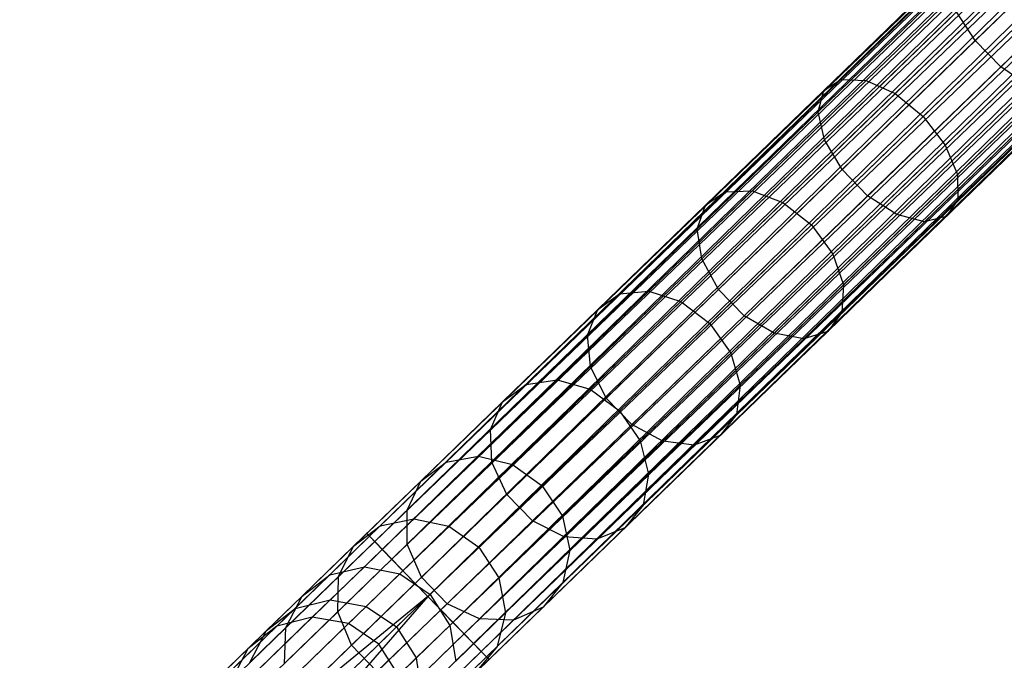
# Model space of a CAD drawing. Extents: x -102 to 102, y -101 to 102.
# Tile 28 of 256: x -62.49 to -51.35, y -56.88 to -49.63. Entities that reach past the tile are written whole.
import ezdxf

# ---------------------------------------------------------------- set-up
doc = ezdxf.new("R2010")
doc.units = 0
doc.header["$LTSCALE"] = 25.4
doc.layers.get('0').update_dxf_attribs({"linetype": 'CONTINUOUS'})

# ---------------------------------------------------------------- blocks, each defined once
blk = doc.blocks.new('NL2500011659_STL')
at = {"color": 0}
for p, q in [((-58.564, -55.445, -7.395), (-31.728, -29.423, -7.605)), ((-31.728, -29.423, -7.395), (-58.564, -55.445, -7.395)), ((-58.564, -55.445, -7.395), (-31.728, -29.423, -7.605)), ((-31.728, -29.423, -7.395), (-58.564, -55.445, -7.395)), ((-31.728, -29.423, -7.605), (-58.534, -55.476, -7.809)), ((-31.728, -29.423, -7.605), (-58.534, -55.476, -7.809)), ((-31.698, -29.454, -7.191), (-58.564, -55.445, -7.395)), ((-31.698, -29.454, -7.191), (-58.564, -55.445, -7.395)), ((-31.698, -29.454, -7.809), (-58.534, -55.476, -7.809)), ((-31.698, -29.454, -7.809), (-58.534, -55.476, -7.809)), ((-58.534, -55.476, -7.809), (-31.639, -29.515, -8)), ((-58.534, -55.476, -7.809), (-31.639, -29.515, -8)), ((-58.475, -55.537, -7), (-31.698, -29.454, -7.191)), ((-58.475, -55.537, -7), (-31.698, -29.454, -7.191)), ((-31.639, -29.515, -7), (-58.475, -55.537, -7)), ((-31.639, -29.515, -7), (-58.475, -55.537, -7)), ((-31.639, -29.515, -8), (-58.389, -55.625, -8.169)), ((-31.639, -29.515, -8), (-58.389, -55.625, -8.169)), ((-31.553, -29.603, -6.831), (-58.475, -55.537, -7)), ((-31.553, -29.603, -6.831), (-58.475, -55.537, -7)), ((-31.553, -29.603, -8.169), (-58.389, -55.625, -8.169)), ((-31.553, -29.603, -8.169), (-58.389, -55.625, -8.169)), ((-58.281, -55.737, -6.691), (-31.553, -29.603, -6.831)), ((-58.281, -55.737, -6.691), (-31.553, -29.603, -6.831)), ((-58.389, -55.625, -8.169), (-31.445, -29.715, -8.309)), ((-58.389, -55.625, -8.169), (-31.445, -29.715, -8.309)), ((-31.445, -29.715, -6.691), (-58.281, -55.737, -6.691)), ((-31.445, -29.715, -6.691), (-58.281, -55.737, -6.691)), ((-31.445, -29.715, -8.309), (-58.155, -55.867, -8.414)), ((-31.445, -29.715, -8.309), (-58.155, -55.867, -8.414)), ((-31.319, -29.845, -6.586), (-58.281, -55.737, -6.691)), ((-31.319, -29.845, -6.586), (-58.281, -55.737, -6.691)), ((-31.319, -29.845, -8.414), (-58.155, -55.867, -8.414)), ((-31.319, -29.845, -8.414), (-58.155, -55.867, -8.414)), ((-58.017, -56.01, -6.522), (-31.319, -29.845, -6.586)), ((-58.017, -56.01, -6.522), (-31.319, -29.845, -6.586)), ((-58.155, -55.867, -8.414), (-31.18, -29.988, -8.478)), ((-58.155, -55.867, -8.414), (-31.18, -29.988, -8.478)), ((-31.18, -29.988, -6.522), (-58.017, -56.01, -6.522)), ((-31.18, -29.988, -6.522), (-58.017, -56.01, -6.522)), ((-31.18, -29.988, -8.478), (-57.872, -56.159, -8.5)), ((-31.18, -29.988, -8.478), (-57.872, -56.159, -8.5)), ((-31.036, -30.137, -6.5), (-57.872, -56.159, -6.5)), ((-31.036, -30.137, -6.5), (-57.872, -56.159, -6.5)), ((-31.036, -30.137, -8.5), (-57.872, -56.159, -8.5)), ((-31.036, -30.137, -8.5), (-57.872, -56.159, -8.5)), ((-30.891, -30.286, -8.478), (-57.872, -56.159, -8.5)), ((-30.891, -30.286, -8.478), (-57.872, -56.159, -8.5)), ((-30.891, -30.286, -6.522), (-57.727, -56.308, -6.522)), ((-30.891, -30.286, -6.522), (-57.727, -56.308, -6.522)), ((-30.891, -30.286, -8.478), (-57.589, -56.451, -8.414)), ((-30.891, -30.286, -8.478), (-57.589, -56.451, -8.414)), ((-30.753, -30.429, -6.586), (-57.727, -56.308, -6.522)), ((-30.753, -30.429, -6.586), (-57.727, -56.308, -6.522)), ((-30.753, -30.429, -8.414), (-57.589, -56.451, -8.414)), ((-30.753, -30.429, -8.414), (-57.589, -56.451, -8.414)), ((-57.463, -56.581, -6.691), (-30.753, -30.429, -6.586)), ((-57.463, -56.581, -6.691), (-30.753, -30.429, -6.586)), ((-57.589, -56.451, -8.414), (-30.626, -30.559, -8.309)), ((-57.589, -56.451, -8.414), (-30.626, -30.559, -8.309)), ((-30.626, -30.559, -6.691), (-57.463, -56.581, -6.691)), ((-30.626, -30.559, -6.691), (-57.463, -56.581, -6.691)), ((-30.626, -30.559, -8.309), (-57.355, -56.692, -8.169)), ((-30.626, -30.559, -8.309), (-57.355, -56.692, -8.169)), ((-30.518, -30.67, -6.831), (-57.463, -56.581, -6.691)), ((-30.518, -30.67, -6.831), (-57.463, -56.581, -6.691)), ((-30.518, -30.67, -8.169), (-57.355, -56.692, -8.169)), ((-30.518, -30.67, -8.169), (-57.355, -56.692, -8.169)), ((-57.355, -56.692, -8.169), (-30.433, -30.759, -8)), ((-57.355, -56.692, -8.169), (-30.433, -30.759, -8)), ((-57.269, -56.781, -7), (-30.518, -30.67, -6.831)), ((-57.269, -56.781, -7), (-30.518, -30.67, -6.831)), ((-30.433, -30.759, -7), (-57.269, -56.781, -7)), ((-30.433, -30.759, -7), (-57.269, -56.781, -7)), ((-30.433, -30.759, -8), (-57.21, -56.842, -7.809)), ((-30.433, -30.759, -8), (-57.21, -56.842, -7.809)), ((-30.374, -30.82, -7.191), (-57.269, -56.781, -7)), ((-30.374, -30.82, -7.191), (-57.269, -56.781, -7)), ((-30.374, -30.82, -7.809), (-57.21, -56.842, -7.809)), ((-30.374, -30.82, -7.809), (-57.21, -56.842, -7.809)), ((-57.21, -56.842, -7.809), (-30.343, -30.851, -7.605)), ((-57.21, -56.842, -7.809), (-30.343, -30.851, -7.605)), ((-57.18, -56.873, -7.395), (-30.374, -30.82, -7.191)), ((-57.18, -56.873, -7.395), (-30.374, -30.82, -7.191)), ((-30.343, -30.851, -7.395), (-57.18, -56.873, -7.395)), ((-30.343, -30.851, -7.605), (-57.18, -56.873, -7.395)), ((-30.343, -30.851, -7.605), (-57.18, -56.873, -7.395)), ((-30.343, -30.851, -7.395), (-57.18, -56.873, -7.395)), ((-51.675, -49.861, -306.28), (-50.077, -48.311, -307.232)), ((-51.675, -49.861, -306.28), (-50.077, -48.311, -307.232)), ((-51.386, -50.159, -306.28), (-49.788, -48.61, -307.232)), ((-51.386, -50.159, -306.28), (-49.788, -48.61, -307.232)), ((-53.197, -50.301, -304), (-51.781, -48.928, -305.128)), ((-53.197, -50.301, -304), (-51.781, -48.928, -305.128)), ((-53.389, -50.427, -304.346), (-51.943, -49.025, -305.498)), ((-53.389, -50.427, -304.346), (-51.943, -49.025, -305.498)), ((-52.911, -50.313, -303.698), (-51.521, -48.965, -304.806)), ((-52.911, -50.313, -303.698), (-51.521, -48.965, -304.806)), ((-52.581, -50.462, -303.493), (-51.208, -49.131, -304.587)), ((-52.581, -50.462, -303.493), (-51.208, -49.131, -304.587)), ((-53.455, -50.669, -304.678), (-51.98, -49.24, -305.852)), ((-53.455, -50.669, -304.678), (-51.98, -49.24, -305.852)), ((-50.898, -49.396, -304.509), (-52.264, -50.721, -303.421)), ((-50.898, -49.396, -304.509), (-52.264, -50.721, -303.421)), ((-53.382, -50.986, -304.937), (-51.886, -49.535, -306.129)), ((-53.382, -50.986, -304.937), (-51.886, -49.535, -306.129)), ((-51.675, -49.861, -306.28), (-51.886, -49.535, -306.129)), ((-51.675, -49.861, -306.28), (-51.886, -49.535, -306.129)), ((-52.015, -51.046, -303.493), (-50.642, -49.715, -304.587)), ((-52.015, -51.046, -303.493), (-50.642, -49.715, -304.587)), ((-53.184, -51.323, -305.078), (-51.675, -49.861, -306.28)), ((-53.184, -51.323, -305.078), (-51.675, -49.861, -306.28)), ((-51.386, -50.159, -306.28), (-51.675, -49.861, -306.28)), ((-51.386, -50.159, -306.28), (-51.675, -49.861, -306.28)), ((-51.876, -51.38, -303.698), (-50.486, -50.032, -304.806)), ((-51.876, -51.38, -303.698), (-50.486, -50.032, -304.806)), ((-52.894, -51.622, -305.078), (-51.386, -50.159, -306.28)), ((-52.894, -51.622, -305.078), (-51.386, -50.159, -306.28)), ((-51.067, -50.379, -306.129), (-51.386, -50.159, -306.28)), ((-51.067, -50.379, -306.129), (-51.386, -50.159, -306.28)), ((-54.51, -51.574, -302.652), (-53.197, -50.301, -304)), ((-54.51, -51.574, -302.652), (-53.197, -50.301, -304)), ((-54.2, -51.563, -302.375), (-52.911, -50.313, -303.698)), ((-54.2, -51.563, -302.375), (-52.911, -50.313, -303.698)), ((-53.389, -50.427, -304.346), (-53.197, -50.301, -304)), ((-53.389, -50.427, -304.346), (-53.197, -50.301, -304)), ((-53.197, -50.301, -304), (-52.911, -50.313, -303.698)), ((-53.197, -50.301, -304), (-52.911, -50.313, -303.698)), ((-52.911, -50.313, -303.698), (-52.581, -50.462, -303.493)), ((-52.911, -50.313, -303.698), (-52.581, -50.462, -303.493)), ((-52.564, -51.83, -304.937), (-51.067, -50.379, -306.129)), ((-52.564, -51.83, -304.937), (-51.067, -50.379, -306.129)), ((-51.873, -51.666, -304), (-50.457, -50.293, -305.128)), ((-51.873, -51.666, -304), (-50.457, -50.293, -305.128)), ((-54.73, -51.727, -302.97), (-53.389, -50.427, -304.346)), ((-54.73, -51.727, -302.97), (-53.389, -50.427, -304.346)), ((-53.854, -51.696, -302.187), (-52.581, -50.462, -303.493)), ((-53.854, -51.696, -302.187), (-52.581, -50.462, -303.493)), ((-53.455, -50.669, -304.678), (-53.389, -50.427, -304.346)), ((-53.455, -50.669, -304.678), (-53.389, -50.427, -304.346)), ((-52.581, -50.462, -303.493), (-52.264, -50.721, -303.421)), ((-52.581, -50.462, -303.493), (-52.264, -50.721, -303.421)), ((-52.249, -51.913, -304.678), (-50.775, -50.483, -305.852)), ((-52.249, -51.913, -304.678), (-50.775, -50.483, -305.852)), ((-52.004, -51.855, -304.346), (-50.559, -50.453, -305.498)), ((-52.004, -51.855, -304.346), (-50.559, -50.453, -305.498)), ((-54.822, -51.995, -303.274), (-53.455, -50.669, -304.678)), ((-54.822, -51.995, -303.274), (-53.455, -50.669, -304.678)), ((-53.382, -50.986, -304.937), (-53.455, -50.669, -304.678)), ((-53.382, -50.986, -304.937), (-53.455, -50.669, -304.678)), ((-52.264, -50.721, -303.421), (-53.531, -51.95, -302.12)), ((-52.264, -50.721, -303.421), (-53.531, -51.95, -302.12)), ((-52.264, -50.721, -303.421), (-52.015, -51.046, -303.493)), ((-52.264, -50.721, -303.421), (-52.015, -51.046, -303.493)), ((-54.77, -52.332, -303.512), (-53.382, -50.986, -304.937)), ((-54.77, -52.332, -303.512), (-53.382, -50.986, -304.937)), ((-53.184, -51.323, -305.078), (-53.382, -50.986, -304.937)), ((-53.184, -51.323, -305.078), (-53.382, -50.986, -304.937)), ((-53.288, -52.28, -302.187), (-52.015, -51.046, -303.493)), ((-53.288, -52.28, -302.187), (-52.015, -51.046, -303.493)), ((-52.015, -51.046, -303.493), (-51.876, -51.38, -303.698)), ((-52.015, -51.046, -303.493), (-51.876, -51.38, -303.698)), ((-54.583, -52.68, -303.642), (-53.184, -51.323, -305.078)), ((-54.583, -52.68, -303.642), (-53.184, -51.323, -305.078)), ((-52.894, -51.622, -305.078), (-53.184, -51.323, -305.078)), ((-52.894, -51.622, -305.078), (-53.184, -51.323, -305.078)), ((-53.166, -52.63, -302.375), (-51.876, -51.38, -303.698)), ((-53.166, -52.63, -302.375), (-51.876, -51.38, -303.698)), ((-51.876, -51.38, -303.698), (-51.873, -51.666, -304)), ((-51.876, -51.38, -303.698), (-51.873, -51.666, -304)), ((-55.703, -52.731, -301.102), (-54.51, -51.574, -302.652)), ((-55.703, -52.731, -301.102), (-54.51, -51.574, -302.652)), ((-55.371, -52.699, -300.853), (-54.2, -51.563, -302.375)), ((-55.371, -52.699, -300.853), (-54.2, -51.563, -302.375)), ((-54.73, -51.727, -302.97), (-54.51, -51.574, -302.652)), ((-54.73, -51.727, -302.97), (-54.51, -51.574, -302.652)), ((-54.51, -51.574, -302.652), (-54.2, -51.563, -302.375)), ((-54.51, -51.574, -302.652), (-54.2, -51.563, -302.375)), ((-54.2, -51.563, -302.375), (-53.854, -51.696, -302.187)), ((-54.2, -51.563, -302.375), (-53.854, -51.696, -302.187)), ((-55.01, -52.818, -300.685), (-53.854, -51.696, -302.187)), ((-55.01, -52.818, -300.685), (-53.854, -51.696, -302.187)), ((-54.293, -52.979, -303.642), (-52.894, -51.622, -305.078)), ((-54.293, -52.979, -303.642), (-52.894, -51.622, -305.078)), ((-53.854, -51.696, -302.187), (-53.531, -51.95, -302.12)), ((-53.854, -51.696, -302.187), (-53.531, -51.95, -302.12)), ((-53.186, -52.94, -302.652), (-51.873, -51.666, -304)), ((-53.186, -52.94, -302.652), (-51.873, -51.666, -304)), ((-52.564, -51.83, -304.937), (-52.894, -51.622, -305.078)), ((-52.564, -51.83, -304.937), (-52.894, -51.622, -305.078)), ((-51.873, -51.666, -304), (-52.004, -51.855, -304.346)), ((-51.873, -51.666, -304), (-52.004, -51.855, -304.346)), ((-55.948, -52.908, -301.388), (-54.73, -51.727, -302.97)), ((-55.948, -52.908, -301.388), (-54.73, -51.727, -302.97)), ((-54.822, -51.995, -303.274), (-54.73, -51.727, -302.97)), ((-54.822, -51.995, -303.274), (-54.73, -51.727, -302.97)), ((-53.951, -53.176, -303.512), (-52.564, -51.83, -304.937)), ((-53.951, -53.176, -303.512), (-52.564, -51.83, -304.937)), ((-52.249, -51.913, -304.678), (-52.564, -51.83, -304.937)), ((-52.249, -51.913, -304.678), (-52.564, -51.83, -304.937)), ((-53.616, -53.238, -303.274), (-52.249, -51.913, -304.678)), ((-53.616, -53.238, -303.274), (-52.249, -51.913, -304.678)), ((-53.345, -53.155, -302.97), (-52.004, -51.855, -304.346)), ((-53.345, -53.155, -302.97), (-52.004, -51.855, -304.346)), ((-52.004, -51.855, -304.346), (-52.249, -51.913, -304.678)), ((-52.004, -51.855, -304.346), (-52.249, -51.913, -304.678)), ((-56.064, -53.199, -301.661), (-54.822, -51.995, -303.274)), ((-56.064, -53.199, -301.661), (-54.822, -51.995, -303.274)), ((-54.77, -52.332, -303.512), (-54.822, -51.995, -303.274)), ((-54.77, -52.332, -303.512), (-54.822, -51.995, -303.274)), ((-53.531, -51.95, -302.12), (-54.682, -53.066, -300.625)), ((-53.531, -51.95, -302.12), (-54.682, -53.066, -300.625)), ((-53.531, -51.95, -302.12), (-53.288, -52.28, -302.187)), ((-53.531, -51.95, -302.12), (-53.288, -52.28, -302.187)), ((-54.444, -53.402, -300.685), (-53.288, -52.28, -302.187)), ((-54.444, -53.402, -300.685), (-53.288, -52.28, -302.187)), ((-53.288, -52.28, -302.187), (-53.166, -52.63, -302.375)), ((-53.288, -52.28, -302.187), (-53.166, -52.63, -302.375)), ((-56.031, -53.555, -301.875), (-54.77, -52.332, -303.512)), ((-56.031, -53.555, -301.875), (-54.77, -52.332, -303.512)), ((-54.583, -52.68, -303.642), (-54.77, -52.332, -303.512)), ((-54.583, -52.68, -303.642), (-54.77, -52.332, -303.512)), ((-56.409, -53.705, -299.154), (-55.371, -52.699, -300.853)), ((-56.409, -53.705, -299.154), (-55.371, -52.699, -300.853)), ((-55.854, -53.913, -301.991), (-54.583, -52.68, -303.642)), ((-55.854, -53.913, -301.991), (-54.583, -52.68, -303.642)), ((-55.703, -52.731, -301.102), (-55.371, -52.699, -300.853)), ((-55.703, -52.731, -301.102), (-55.371, -52.699, -300.853)), ((-55.371, -52.699, -300.853), (-55.01, -52.818, -300.685)), ((-55.371, -52.699, -300.853), (-55.01, -52.818, -300.685)), ((-54.293, -52.979, -303.642), (-54.583, -52.68, -303.642)), ((-54.293, -52.979, -303.642), (-54.583, -52.68, -303.642)), ((-54.337, -53.766, -300.853), (-53.166, -52.63, -302.375)), ((-54.337, -53.766, -300.853), (-53.166, -52.63, -302.375)), ((-53.166, -52.63, -302.375), (-53.186, -52.94, -302.652)), ((-53.166, -52.63, -302.375), (-53.186, -52.94, -302.652)), ((-56.76, -53.756, -299.371), (-55.703, -52.731, -301.102)), ((-56.76, -53.756, -299.371), (-55.703, -52.731, -301.102)), ((-56.035, -53.811, -299.007), (-55.01, -52.818, -300.685)), ((-56.035, -53.811, -299.007), (-55.01, -52.818, -300.685)), ((-55.948, -52.908, -301.388), (-55.703, -52.731, -301.102)), ((-55.948, -52.908, -301.388), (-55.703, -52.731, -301.102)), ((-55.01, -52.818, -300.685), (-54.682, -53.066, -300.625)), ((-55.01, -52.818, -300.685), (-54.682, -53.066, -300.625)), ((-57.027, -53.955, -299.621), (-55.948, -52.908, -301.388)), ((-57.027, -53.955, -299.621), (-55.948, -52.908, -301.388)), ((-56.064, -53.199, -301.661), (-55.948, -52.908, -301.388)), ((-56.064, -53.199, -301.661), (-55.948, -52.908, -301.388)), ((-54.379, -54.097, -301.102), (-53.186, -52.94, -302.652)), ((-54.379, -54.097, -301.102), (-53.186, -52.94, -302.652)), ((-53.186, -52.94, -302.652), (-53.345, -53.155, -302.97)), ((-53.186, -52.94, -302.652), (-53.345, -53.155, -302.97)), ((-55.564, -54.211, -301.991), (-54.293, -52.979, -303.642)), ((-55.564, -54.211, -301.991), (-54.293, -52.979, -303.642)), ((-53.951, -53.176, -303.512), (-54.293, -52.979, -303.642)), ((-53.951, -53.176, -303.512), (-54.293, -52.979, -303.642)), ((-54.682, -53.066, -300.625), (-55.702, -54.055, -298.955)), ((-54.682, -53.066, -300.625), (-55.702, -54.055, -298.955)), ((-54.682, -53.066, -300.625), (-54.444, -53.402, -300.685)), ((-54.682, -53.066, -300.625), (-54.444, -53.402, -300.685)), ((-54.563, -54.336, -301.388), (-53.345, -53.155, -302.97)), ((-54.563, -54.336, -301.388), (-53.345, -53.155, -302.97)), ((-53.345, -53.155, -302.97), (-53.616, -53.238, -303.274)), ((-53.345, -53.155, -302.97), (-53.616, -53.238, -303.274)), ((-57.164, -54.266, -299.859), (-56.064, -53.199, -301.661)), ((-57.164, -54.266, -299.859), (-56.064, -53.199, -301.661)), ((-56.031, -53.555, -301.875), (-56.064, -53.199, -301.661)), ((-56.031, -53.555, -301.875), (-56.064, -53.199, -301.661)), ((-55.212, -54.399, -301.875), (-53.951, -53.176, -303.512)), ((-55.212, -54.399, -301.875), (-53.951, -53.176, -303.512)), ((-54.858, -54.443, -301.661), (-53.616, -53.238, -303.274)), ((-54.858, -54.443, -301.661), (-53.616, -53.238, -303.274)), ((-53.616, -53.238, -303.274), (-53.951, -53.176, -303.512)), ((-53.616, -53.238, -303.274), (-53.951, -53.176, -303.512)), ((-55.469, -54.395, -299.007), (-54.444, -53.402, -300.685)), ((-55.469, -54.395, -299.007), (-54.444, -53.402, -300.685)), ((-54.444, -53.402, -300.685), (-54.337, -53.766, -300.853)), ((-54.444, -53.402, -300.685), (-54.337, -53.766, -300.853)), ((-57.148, -54.638, -300.045), (-56.031, -53.555, -301.875)), ((-57.148, -54.638, -300.045), (-56.031, -53.555, -301.875)), ((-55.854, -53.913, -301.991), (-56.031, -53.555, -301.875)), ((-55.854, -53.913, -301.991), (-56.031, -53.555, -301.875)), ((-57.299, -54.568, -297.3), (-56.409, -53.705, -299.154)), ((-57.299, -54.568, -297.3), (-56.409, -53.705, -299.154)), ((-56.76, -53.756, -299.371), (-56.409, -53.705, -299.154)), ((-56.76, -53.756, -299.371), (-56.409, -53.705, -299.154)), ((-56.409, -53.705, -299.154), (-56.035, -53.811, -299.007)), ((-56.409, -53.705, -299.154), (-56.035, -53.811, -299.007)), ((-57.667, -54.635, -297.483), (-56.76, -53.756, -299.371)), ((-57.667, -54.635, -297.483), (-56.76, -53.756, -299.371)), ((-57.027, -53.955, -299.621), (-56.76, -53.756, -299.371)), ((-57.027, -53.955, -299.621), (-56.76, -53.756, -299.371)), ((-56.914, -54.663, -297.176), (-56.035, -53.811, -299.007)), ((-56.914, -54.663, -297.176), (-56.035, -53.811, -299.007)), ((-56.035, -53.811, -299.007), (-55.702, -54.055, -298.955)), ((-56.035, -53.811, -299.007), (-55.702, -54.055, -298.955)), ((-55.374, -54.772, -299.154), (-54.337, -53.766, -300.853)), ((-55.374, -54.772, -299.154), (-54.337, -53.766, -300.853)), ((-54.337, -53.766, -300.853), (-54.379, -54.097, -301.102)), ((-54.337, -53.766, -300.853), (-54.379, -54.097, -301.102)), ((-56.98, -55.004, -300.147), (-55.854, -53.913, -301.991)), ((-56.98, -55.004, -300.147), (-55.854, -53.913, -301.991)), ((-55.564, -54.211, -301.991), (-55.854, -53.913, -301.991)), ((-55.564, -54.211, -301.991), (-55.854, -53.913, -301.991)), ((-57.953, -54.852, -297.692), (-57.027, -53.955, -299.621)), ((-57.953, -54.852, -297.692), (-57.027, -53.955, -299.621)), ((-57.164, -54.266, -299.859), (-57.027, -53.955, -299.621)), ((-57.164, -54.266, -299.859), (-57.027, -53.955, -299.621)), ((-55.702, -54.055, -298.955), (-56.577, -54.903, -297.132)), ((-55.702, -54.055, -298.955), (-56.577, -54.903, -297.132)), ((-55.702, -54.055, -298.955), (-55.469, -54.395, -299.007)), ((-55.702, -54.055, -298.955), (-55.469, -54.395, -299.007)), ((-55.436, -55.122, -299.371), (-54.379, -54.097, -301.102)), ((-55.436, -55.122, -299.371), (-54.379, -54.097, -301.102)), ((-54.379, -54.097, -301.102), (-54.563, -54.336, -301.388)), ((-54.379, -54.097, -301.102), (-54.563, -54.336, -301.388)), ((-58.108, -55.182, -297.893), (-57.164, -54.266, -299.859)), ((-58.108, -55.182, -297.893), (-57.164, -54.266, -299.859)), ((-57.148, -54.638, -300.045), (-57.164, -54.266, -299.859)), ((-57.148, -54.638, -300.045), (-57.164, -54.266, -299.859)), ((-56.69, -55.303, -300.147), (-55.564, -54.211, -301.991)), ((-56.69, -55.303, -300.147), (-55.564, -54.211, -301.991)), ((-55.212, -54.399, -301.875), (-55.564, -54.211, -301.991)), ((-55.212, -54.399, -301.875), (-55.564, -54.211, -301.991)), ((-56.347, -55.247, -297.176), (-55.469, -54.395, -299.007)), ((-56.347, -55.247, -297.176), (-55.469, -54.395, -299.007)), ((-56.329, -55.482, -300.045), (-55.212, -54.399, -301.875)), ((-56.329, -55.482, -300.045), (-55.212, -54.399, -301.875)), ((-55.642, -55.382, -299.621), (-54.563, -54.336, -301.388)), ((-55.642, -55.382, -299.621), (-54.563, -54.336, -301.388)), ((-55.469, -54.395, -299.007), (-55.374, -54.772, -299.154)), ((-55.469, -54.395, -299.007), (-55.374, -54.772, -299.154)), ((-54.858, -54.443, -301.661), (-55.212, -54.399, -301.875)), ((-54.858, -54.443, -301.661), (-55.212, -54.399, -301.875)), ((-54.563, -54.336, -301.388), (-54.858, -54.443, -301.661)), ((-54.563, -54.336, -301.388), (-54.858, -54.443, -301.661)), ((-55.958, -55.51, -299.859), (-54.858, -54.443, -301.661)), ((-55.958, -55.51, -299.859), (-54.858, -54.443, -301.661)), ((-58.03, -55.277, -295.315), (-57.299, -54.568, -297.3)), ((-58.03, -55.277, -295.315), (-57.299, -54.568, -297.3)), ((-57.667, -54.635, -297.483), (-57.299, -54.568, -297.3)), ((-57.667, -54.635, -297.483), (-57.299, -54.568, -297.3)), ((-57.299, -54.568, -297.3), (-56.914, -54.663, -297.176)), ((-57.299, -54.568, -297.3), (-56.914, -54.663, -297.176)), ((-58.411, -55.357, -295.461), (-57.667, -54.635, -297.483)), ((-58.411, -55.357, -295.461), (-57.667, -54.635, -297.483)), ((-58.106, -55.567, -298.049), (-57.148, -54.638, -300.045)), ((-58.106, -55.567, -298.049), (-57.148, -54.638, -300.045)), ((-57.953, -54.852, -297.692), (-57.667, -54.635, -297.483)), ((-57.953, -54.852, -297.692), (-57.667, -54.635, -297.483)), ((-57.635, -55.363, -295.216), (-56.914, -54.663, -297.176)), ((-57.635, -55.363, -295.216), (-56.914, -54.663, -297.176)), ((-56.98, -55.004, -300.147), (-57.148, -54.638, -300.045)), ((-56.98, -55.004, -300.147), (-57.148, -54.638, -300.045)), ((-56.914, -54.663, -297.176), (-56.577, -54.903, -297.132)), ((-56.914, -54.663, -297.176), (-56.577, -54.903, -297.132)), ((-56.265, -55.635, -297.3), (-55.374, -54.772, -299.154)), ((-56.265, -55.635, -297.3), (-55.374, -54.772, -299.154)), ((-55.374, -54.772, -299.154), (-55.436, -55.122, -299.371)), ((-55.374, -54.772, -299.154), (-55.436, -55.122, -299.371)), ((-58.713, -55.589, -295.628), (-57.953, -54.852, -297.692)), ((-58.713, -55.589, -295.628), (-57.953, -54.852, -297.692)), ((-58.108, -55.182, -297.893), (-57.953, -54.852, -297.692)), ((-58.108, -55.182, -297.893), (-57.953, -54.852, -297.692)), ((-56.577, -54.903, -297.132), (-57.295, -55.6, -295.181)), ((-56.577, -54.903, -297.132), (-57.295, -55.6, -295.181)), ((-56.577, -54.903, -297.132), (-56.347, -55.247, -297.176)), ((-56.577, -54.903, -297.132), (-56.347, -55.247, -297.176)), ((-57.946, -55.941, -298.135), (-56.98, -55.004, -300.147)), ((-57.946, -55.941, -298.135), (-56.98, -55.004, -300.147)), ((-56.69, -55.303, -300.147), (-56.98, -55.004, -300.147)), ((-56.69, -55.303, -300.147), (-56.98, -55.004, -300.147)), ((-56.343, -56.001, -297.483), (-55.436, -55.122, -299.371)), ((-56.343, -56.001, -297.483), (-55.436, -55.122, -299.371)), ((-55.436, -55.122, -299.371), (-55.642, -55.382, -299.621)), ((-55.436, -55.122, -299.371), (-55.642, -55.382, -299.621)), ((-58.883, -55.933, -295.788), (-58.108, -55.182, -297.893)), ((-58.883, -55.933, -295.788), (-58.108, -55.182, -297.893)), ((-58.592, -55.822, -293.226), (-58.03, -55.277, -295.315)), ((-58.592, -55.822, -293.226), (-58.03, -55.277, -295.315)), ((-58.411, -55.357, -295.461), (-58.03, -55.277, -295.315)), ((-58.411, -55.357, -295.461), (-58.03, -55.277, -295.315)), ((-58.106, -55.567, -298.049), (-58.108, -55.182, -297.893)), ((-58.106, -55.567, -298.049), (-58.108, -55.182, -297.893)), ((-58.03, -55.277, -295.315), (-57.635, -55.363, -295.216)), ((-58.03, -55.277, -295.315), (-57.635, -55.363, -295.216)), ((-57.069, -55.947, -295.216), (-56.347, -55.247, -297.176)), ((-57.069, -55.947, -295.216), (-56.347, -55.247, -297.176)), ((-56.347, -55.247, -297.176), (-56.265, -55.635, -297.3)), ((-56.347, -55.247, -297.176), (-56.265, -55.635, -297.3)), ((-58.984, -55.912, -293.333), (-58.411, -55.357, -295.461)), ((-58.984, -55.912, -293.333), (-58.411, -55.357, -295.461)), ((-58.713, -55.589, -295.628), (-58.411, -55.357, -295.461)), ((-58.713, -55.589, -295.628), (-58.411, -55.357, -295.461)), ((-58.19, -55.901, -293.154), (-57.635, -55.363, -295.216)), ((-58.19, -55.901, -293.154), (-57.635, -55.363, -295.216)), ((-57.656, -56.24, -298.135), (-56.69, -55.303, -300.147)), ((-57.656, -56.24, -298.135), (-56.69, -55.303, -300.147)), ((-57.635, -55.363, -295.216), (-57.295, -55.6, -295.181)), ((-57.635, -55.363, -295.216), (-57.295, -55.6, -295.181)), ((-56.329, -55.482, -300.045), (-56.69, -55.303, -300.147)), ((-56.329, -55.482, -300.045), (-56.69, -55.303, -300.147)), ((-56.568, -56.28, -297.692), (-55.642, -55.382, -299.621)), ((-56.568, -56.28, -297.692), (-55.642, -55.382, -299.621)), ((-55.642, -55.382, -299.621), (-55.958, -55.51, -299.859)), ((-55.642, -55.382, -299.621), (-55.958, -55.51, -299.859)), ((-58.564, -55.445, -7.395), (-60.252, -57.081, -7.533)), ((-58.564, -55.445, -7.395), (-60.252, -57.081, -7.533)), ((-58.534, -55.476, -7.809), (-60.187, -57.079, -7.944)), ((-58.534, -55.476, -7.809), (-60.187, -57.079, -7.944)), ((-58.534, -55.476, -7.809), (-58.564, -55.445, -7.395)), ((-58.564, -55.445, -7.395), (-58.475, -55.537, -7)), ((-58.564, -55.445, -7.395), (-58.475, -55.537, -7)), ((-58.534, -55.476, -7.809), (-58.564, -55.445, -7.395)), ((-58.389, -55.625, -8.169), (-58.534, -55.476, -7.809)), ((-58.389, -55.625, -8.169), (-58.534, -55.476, -7.809)), ((-57.287, -56.411, -298.049), (-56.329, -55.482, -300.045)), ((-57.287, -56.411, -298.049), (-56.329, -55.482, -300.045)), ((-56.902, -56.425, -297.893), (-55.958, -55.51, -299.859)), ((-56.902, -56.425, -297.893), (-55.958, -55.51, -299.859)), ((-55.958, -55.51, -299.859), (-56.329, -55.482, -300.045)), ((-55.958, -55.51, -299.859), (-56.329, -55.482, -300.045)), ((-58.475, -55.537, -7), (-60.195, -57.206, -7.141)), ((-58.475, -55.537, -7), (-60.195, -57.206, -7.141)), ((-59.297, -56.156, -293.455), (-58.713, -55.589, -295.628)), ((-59.297, -56.156, -293.455), (-58.713, -55.589, -295.628)), ((-58.892, -56.33, -295.913), (-58.106, -55.567, -298.049)), ((-58.892, -56.33, -295.913), (-58.106, -55.567, -298.049)), ((-58.883, -55.933, -295.788), (-58.713, -55.589, -295.628)), ((-58.883, -55.933, -295.788), (-58.713, -55.589, -295.628)), ((-58.475, -55.537, -7), (-58.281, -55.737, -6.691)), ((-58.475, -55.537, -7), (-58.281, -55.737, -6.691)), ((-57.946, -55.941, -298.135), (-58.106, -55.567, -298.049)), ((-57.946, -55.941, -298.135), (-58.106, -55.567, -298.049)), ((-57.295, -55.6, -295.181), (-57.848, -56.135, -293.128)), ((-57.295, -55.6, -295.181), (-57.848, -56.135, -293.128)), ((-57.295, -55.6, -295.181), (-57.069, -55.947, -295.216)), ((-57.295, -55.6, -295.181), (-57.069, -55.947, -295.216)), ((-58.389, -55.625, -8.169), (-60.012, -57.199, -8.302)), ((-58.389, -55.625, -8.169), (-60.012, -57.199, -8.302)), ((-58.155, -55.867, -8.414), (-58.389, -55.625, -8.169)), ((-58.155, -55.867, -8.414), (-58.389, -55.625, -8.169)), ((-56.995, -56.344, -295.315), (-56.265, -55.635, -297.3)), ((-56.995, -56.344, -295.315), (-56.265, -55.635, -297.3)), ((-56.265, -55.635, -297.3), (-56.343, -56.001, -297.483)), ((-56.265, -55.635, -297.3), (-56.343, -56.001, -297.483)), ((-58.281, -55.737, -6.691), (-60.028, -57.431, -6.834)), ((-58.281, -55.737, -6.691), (-60.028, -57.431, -6.834)), ((-58.984, -55.912, -293.333), (-58.592, -55.822, -293.226)), ((-58.984, -55.912, -293.333), (-58.592, -55.822, -293.226)), ((-58.977, -56.196, -291.061), (-58.592, -55.822, -293.226)), ((-58.977, -56.196, -291.061), (-58.592, -55.822, -293.226)), ((-58.592, -55.822, -293.226), (-58.19, -55.901, -293.154)), ((-58.592, -55.822, -293.226), (-58.19, -55.901, -293.154)), ((-58.281, -55.737, -6.691), (-58.017, -56.01, -6.522)), ((-58.281, -55.737, -6.691), (-58.017, -56.01, -6.522)), ((-58.155, -55.867, -8.414), (-59.757, -57.42, -8.544)), ((-58.155, -55.867, -8.414), (-59.757, -57.42, -8.544)), ((-59.479, -56.511, -293.573), (-58.883, -55.933, -295.788)), ((-59.479, -56.511, -293.573), (-58.883, -55.933, -295.788)), ((-59.376, -56.293, -291.127), (-58.984, -55.912, -293.333)), ((-59.376, -56.293, -291.127), (-58.984, -55.912, -293.333)), ((-59.297, -56.156, -293.455), (-58.984, -55.912, -293.333)), ((-59.297, -56.156, -293.455), (-58.984, -55.912, -293.333)), ((-58.892, -56.33, -295.913), (-58.883, -55.933, -295.788)), ((-58.892, -56.33, -295.913), (-58.883, -55.933, -295.788)), ((-58.739, -56.71, -295.981), (-57.946, -55.941, -298.135)), ((-58.739, -56.71, -295.981), (-57.946, -55.941, -298.135)), ((-58.571, -56.27, -291.016), (-58.19, -55.901, -293.154)), ((-58.571, -56.27, -291.016), (-58.19, -55.901, -293.154)), ((-58.19, -55.901, -293.154), (-57.848, -56.135, -293.128)), ((-58.19, -55.901, -293.154), (-57.848, -56.135, -293.128)), ((-57.872, -56.159, -8.5), (-58.155, -55.867, -8.414)), ((-57.872, -56.159, -8.5), (-58.155, -55.867, -8.414)), ((-57.656, -56.24, -298.135), (-57.946, -55.941, -298.135)), ((-57.656, -56.24, -298.135), (-57.946, -55.941, -298.135)), ((-57.624, -56.485, -293.154), (-57.069, -55.947, -295.216)), ((-57.624, -56.485, -293.154), (-57.069, -55.947, -295.216)), ((-57.069, -55.947, -295.216), (-56.995, -56.344, -295.315)), ((-57.069, -55.947, -295.216), (-56.995, -56.344, -295.315)), ((-58.017, -56.01, -6.522), (-59.777, -57.717, -6.666)), ((-58.017, -56.01, -6.522), (-59.777, -57.717, -6.666)), ((-58.017, -56.01, -6.522), (-57.872, -56.159, -6.5)), ((-58.017, -56.01, -6.522), (-57.872, -56.159, -6.5)), ((-57.087, -56.723, -295.461), (-56.343, -56.001, -297.483)), ((-57.087, -56.723, -295.461), (-56.343, -56.001, -297.483)), ((-56.343, -56.001, -297.483), (-56.568, -56.28, -297.692)), ((-56.343, -56.001, -297.483), (-56.568, -56.28, -297.692)), ((-57.872, -56.159, -6.5), (-59.777, -57.717, -6.666)), ((-57.872, -56.159, -6.5), (-59.777, -57.717, -6.666)), ((-59.698, -56.544, -291.204), (-59.297, -56.156, -293.455)), ((-59.698, -56.544, -291.204), (-59.297, -56.156, -293.455)), ((-57.872, -56.159, -6.5), (-59.488, -58.016, -6.666)), ((-57.872, -56.159, -6.5), (-59.488, -58.016, -6.666)), ((-59.479, -56.511, -293.573), (-59.297, -56.156, -293.455)), ((-59.479, -56.511, -293.573), (-59.297, -56.156, -293.455)), ((-57.872, -56.159, -8.5), (-59.467, -57.705, -8.63)), ((-57.872, -56.159, -8.5), (-59.467, -57.705, -8.63)), ((-57.848, -56.135, -293.128), (-58.226, -56.503, -291)), ((-57.848, -56.135, -293.128), (-58.226, -56.503, -291)), ((-57.872, -56.159, -6.5), (-57.727, -56.308, -6.522)), ((-57.589, -56.451, -8.414), (-57.872, -56.159, -8.5)), ((-57.872, -56.159, -6.5), (-57.727, -56.308, -6.522)), ((-57.589, -56.451, -8.414), (-57.872, -56.159, -8.5)), ((-57.848, -56.135, -293.128), (-57.624, -56.485, -293.154)), ((-57.848, -56.135, -293.128), (-57.624, -56.485, -293.154)), ((-59.698, -56.544, -291.204), (-59.376, -56.293, -291.127)), ((-59.698, -56.544, -291.204), (-59.376, -56.293, -291.127)), ((-59.584, -56.494, -288.874), (-59.376, -56.293, -291.127)), ((-59.584, -56.494, -288.874), (-59.376, -56.293, -291.127)), ((-59.376, -56.293, -291.127), (-58.977, -56.196, -291.061)), ((-59.376, -56.293, -291.127), (-58.977, -56.196, -291.061)), ((-59.181, -56.393, -288.848), (-58.977, -56.196, -291.061)), ((-59.181, -56.393, -288.848), (-58.977, -56.196, -291.061)), ((-58.977, -56.196, -291.061), (-58.571, -56.27, -291.016)), ((-58.977, -56.196, -291.061), (-58.571, -56.27, -291.016)), ((-58.772, -56.465, -288.831), (-58.571, -56.27, -291.016)), ((-58.772, -56.465, -288.831), (-58.571, -56.27, -291.016)), ((-58.571, -56.27, -291.016), (-58.226, -56.503, -291)), ((-58.571, -56.27, -291.016), (-58.226, -56.503, -291)), ((-58.45, -57.009, -295.981), (-57.656, -56.24, -298.135)), ((-58.45, -57.009, -295.981), (-57.656, -56.24, -298.135)), ((-57.287, -56.411, -298.049), (-57.656, -56.24, -298.135)), ((-57.287, -56.411, -298.049), (-57.656, -56.24, -298.135)), ((-57.328, -57.017, -295.628), (-56.568, -56.28, -297.692)), ((-57.328, -57.017, -295.628), (-56.568, -56.28, -297.692)), ((-56.568, -56.28, -297.692), (-56.902, -56.425, -297.893)), ((-56.568, -56.28, -297.692), (-56.902, -56.425, -297.893)), ((-72.233, -69.05, -28.848), (-59.181, -56.393, -288.848)), ((-72.233, -69.05, -28.848), (-59.181, -56.393, -288.848)), ((-59.181, -56.393, -288.848), (-59.584, -56.494, -288.874)), ((-59.181, -56.393, -288.848), (-59.584, -56.494, -288.874)), ((-59.497, -56.916, -293.664), (-58.892, -56.33, -295.913)), ((-59.497, -56.916, -293.664), (-58.892, -56.33, -295.913)), ((-57.727, -56.308, -6.522), (-59.488, -58.016, -6.666)), ((-57.727, -56.308, -6.522), (-59.488, -58.016, -6.666)), ((-58.772, -56.465, -288.831), (-59.181, -56.393, -288.848)), ((-58.772, -56.465, -288.831), (-59.181, -56.393, -288.848)), ((-58.739, -56.71, -295.981), (-58.892, -56.33, -295.913)), ((-58.739, -56.71, -295.981), (-58.892, -56.33, -295.913)), ((-57.727, -56.308, -6.522), (-57.463, -56.581, -6.691)), ((-57.727, -56.308, -6.522), (-57.463, -56.581, -6.691)), ((-57.557, -56.889, -293.226), (-56.995, -56.344, -295.315)), ((-57.557, -56.889, -293.226), (-56.995, -56.344, -295.315)), ((-56.995, -56.344, -295.315), (-57.087, -56.723, -295.461)), ((-56.995, -56.344, -295.315), (-57.087, -56.723, -295.461)), ((-72.636, -69.15, -28.874), (-59.584, -56.494, -288.874)), ((-72.636, -69.15, -28.874), (-59.584, -56.494, -288.874)), ((-71.824, -69.121, -28.831), (-58.772, -56.465, -288.831)), ((-71.824, -69.121, -28.831), (-58.772, -56.465, -288.831)), ((-59.584, -56.494, -288.874), (-59.91, -56.75, -288.902)), ((-59.584, -56.494, -288.874), (-59.91, -56.75, -288.902)), ((-59.888, -56.907, -291.276), (-59.479, -56.511, -293.573)), ((-59.888, -56.907, -291.276), (-59.479, -56.511, -293.573)), ((-59.497, -56.916, -293.664), (-59.479, -56.511, -293.573)), ((-59.497, -56.916, -293.664), (-59.479, -56.511, -293.573)), ((-57.589, -56.451, -8.414), (-59.191, -58.004, -8.544)), ((-57.589, -56.451, -8.414), (-59.191, -58.004, -8.544)), ((-58.427, -56.697, -288.825), (-58.772, -56.465, -288.831)), ((-58.427, -56.697, -288.825), (-58.772, -56.465, -288.831)), ((-58.427, -56.697, -288.825), (-58.226, -56.503, -291)), ((-58.427, -56.697, -288.825), (-58.226, -56.503, -291)), ((-58.226, -56.503, -291), (-58.004, -56.854, -291.016)), ((-58.226, -56.503, -291), (-58.004, -56.854, -291.016)), ((-58.074, -57.174, -295.913), (-57.287, -56.411, -298.049)), ((-58.074, -57.174, -295.913), (-57.287, -56.411, -298.049)), ((-58.004, -56.854, -291.016), (-57.624, -56.485, -293.154)), ((-58.004, -56.854, -291.016), (-57.624, -56.485, -293.154)), ((-57.678, -57.177, -295.788), (-56.902, -56.425, -297.893)), ((-57.678, -57.177, -295.788), (-56.902, -56.425, -297.893)), ((-57.624, -56.485, -293.154), (-57.557, -56.889, -293.226)), ((-57.624, -56.485, -293.154), (-57.557, -56.889, -293.226)), ((-57.355, -56.692, -8.169), (-57.589, -56.451, -8.414)), ((-57.355, -56.692, -8.169), (-57.589, -56.451, -8.414)), ((-56.902, -56.425, -297.893), (-57.287, -56.411, -298.049)), ((-56.902, -56.425, -297.893), (-57.287, -56.411, -298.049)), ((-59.91, -56.75, -288.902), (-59.698, -56.544, -291.204)), ((-59.91, -56.75, -288.902), (-59.698, -56.544, -291.204)), ((-59.888, -56.907, -291.276), (-59.698, -56.544, -291.204)), ((-59.888, -56.907, -291.276), (-59.698, -56.544, -291.204)), ((-57.463, -56.581, -6.691), (-59.209, -58.275, -6.834)), ((-57.463, -56.581, -6.691), (-59.209, -58.275, -6.834)), ((-57.463, -56.581, -6.691), (-57.269, -56.781, -7)), ((-57.463, -56.581, -6.691), (-57.269, -56.781, -7)), ((-71.479, -69.353, -28.825), (-58.427, -56.697, -288.825)), ((-71.479, -69.353, -28.825), (-58.427, -56.697, -288.825)), ((-59.349, -57.301, -293.714), (-58.739, -56.71, -295.981)), ((-59.349, -57.301, -293.714), (-58.739, -56.71, -295.981)), ((-57.355, -56.692, -8.169), (-58.977, -58.266, -8.302)), ((-57.355, -56.692, -8.169), (-58.977, -58.266, -8.302)), ((-58.45, -57.009, -295.981), (-58.739, -56.71, -295.981)), ((-58.45, -57.009, -295.981), (-58.739, -56.71, -295.981)), ((-58.205, -57.049, -288.831), (-58.427, -56.697, -288.825)), ((-58.205, -57.049, -288.831), (-58.427, -56.697, -288.825)), ((-57.659, -57.278, -293.333), (-57.087, -56.723, -295.461)), ((-57.659, -57.278, -293.333), (-57.087, -56.723, -295.461)), ((-57.21, -56.842, -7.809), (-57.355, -56.692, -8.169)), ((-57.21, -56.842, -7.809), (-57.355, -56.692, -8.169)), ((-57.087, -56.723, -295.461), (-57.328, -57.017, -295.628)), ((-57.087, -56.723, -295.461), (-57.328, -57.017, -295.628)), ((-72.962, -69.406, -28.902), (-59.91, -56.75, -288.902)), ((-72.962, -69.406, -28.902), (-59.91, -56.75, -288.902)), ((-59.91, -56.75, -288.902), (-60.104, -57.117, -288.93)), ((-59.91, -56.75, -288.902), (-60.104, -57.117, -288.93)), ((-57.269, -56.781, -7), (-58.99, -58.449, -7.141)), ((-57.269, -56.781, -7), (-58.99, -58.449, -7.141)), ((-57.21, -56.842, -7.809), (-58.863, -58.444, -7.944)), ((-57.21, -56.842, -7.809), (-58.863, -58.444, -7.944)), ((-57.269, -56.781, -7), (-57.18, -56.873, -7.395)), ((-57.269, -56.781, -7), (-57.18, -56.873, -7.395)), ((-57.18, -56.873, -7.395), (-57.21, -56.842, -7.809)), ((-57.18, -56.873, -7.395), (-57.21, -56.842, -7.809)), ((-57.18, -56.873, -7.395), (-58.867, -58.509, -7.533)), ((-57.18, -56.873, -7.395), (-58.867, -58.509, -7.533)), ((-58.205, -57.049, -288.831), (-58.004, -56.854, -291.016)), ((-58.205, -57.049, -288.831), (-58.004, -56.854, -291.016)), ((-58.004, -56.854, -291.016), (-57.943, -57.263, -291.061)), ((-58.004, -56.854, -291.016), (-57.943, -57.263, -291.061))]:
    blk.add_line(p, q, dxfattribs=at)

msp = doc.modelspace()

# ---------------------------------------------------------------- block references
at = {"color": 0}
msp.add_blockref('NL2500011659_STL', (0, 0), dxfattribs=at)

doc.saveas('drawing.dxf')
